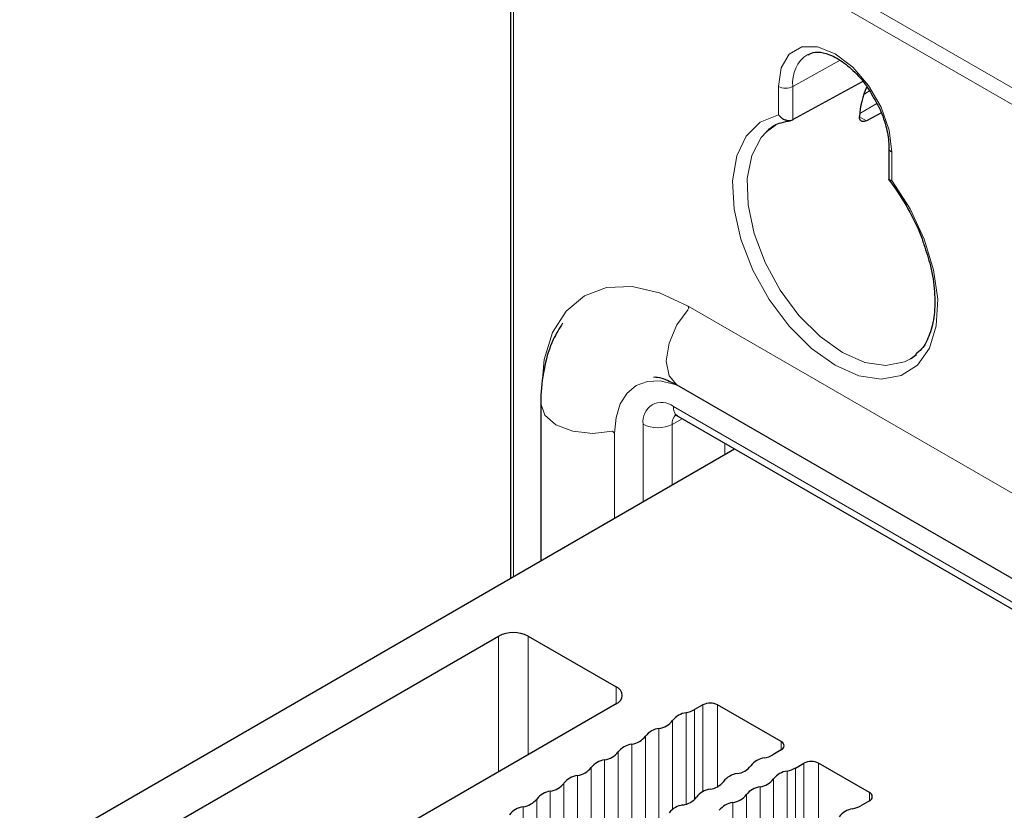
# Paper-space layout 'Blatt4' of a CAD drawing. Header units: millimetres. Extents: x 5 to 418, y 2 to 292.
# Tile 66 of 79: x 241 to 260, y 232 to 247. Entities that reach past the tile are written whole.
import ezdxf

# ---------------------------------------------------------------- set-up
doc = ezdxf.new("R2010")
doc.units = ezdxf.units.MM

psp = doc.layouts.new('Blatt4')

# ---------------------------------------------------------------- linework, layer by layer
at = {"color": 7, "linetype": 'Continuous', "lineweight": 18}
for p, q in [((251.414, 250.534), (297.234, 224.083)), ((297.095, 223.839), (251.275, 250.291)), ((250.317, 249.738), (250.317, 236.221)), ((255.695, 245.65), (256.604, 246.157)), ((255.415, 245.105), (255.415, 245.652)), ((255.695, 245.65), (255.695, 245.014)), ((257.057, 245.501), (257.17, 245.567)), ((257.312, 245.322), (256.981, 245.131)), ((256.977, 245.071), (257.113, 244.992)), ((257.6, 244.39), (257.6, 243.844)), ((294.691, 217.749), (253.679, 241.425)), ((253.396, 239.491), (294.974, 215.489)), ((253.371, 239.15), (253.565, 239.258)), ((252.811, 237.66), (252.811, 239.153)), ((253.371, 239.15), (253.371, 237.984)), ((252.262, 238.98), (252.262, 237.344)), ((254.386, 238.57), (254.386, 238.784)), ((250.03, 232.463), (250.03, 235.076)), ((250.596, 235.076), (250.596, 232.79)), ((252.293, 233.769), (252.293, 234.096)), ((253.962, 233.753), (253.962, 232.079)), ((254.245, 233.753), (254.245, 232.177)), ((253.64, 233.6), (253.64, 231.841)), ((253.799, 233.659), (253.799, 231.929)), ((253.378, 233.449), (253.378, 231.74)), ((252.855, 233.147), (252.855, 231.438)), ((253.116, 233.298), (253.116, 231.539)), ((252.593, 232.996), (252.593, 231.237)), ((255.468, 233.047), (255.468, 232.883)), ((252.331, 232.845), (252.331, 231.136)), ((252.07, 232.694), (252.07, 230.935)), ((255.907, 232.63), (255.907, 231.181)), ((256.19, 232.63), (256.19, 231.406)), ((251.547, 232.392), (251.547, 230.633)), ((251.808, 232.543), (251.808, 230.834)), ((255.585, 232.477), (255.585, 231.051)), ((255.744, 232.536), (255.744, 231.133)), ((251.285, 232.241), (251.285, 230.532)), ((255.323, 232.326), (255.323, 230.857)), ((251.023, 232.09), (251.023, 230.331)), ((254.8, 232.024), (254.8, 230.555)), ((255.061, 232.175), (255.061, 230.749)), ((257.166, 232.067), (257.166, 231.904)), ((250.762, 231.939), (250.762, 230.23)), ((254.538, 231.873), (254.538, 230.447)), ((250.5, 231.788), (250.5, 230.029))]:
    psp.add_line(p, q, dxfattribs=at)
at = {"color": 7, "linetype": 'Continuous', "lineweight": 25}
for p, q in [((250.258, 249.819), (250.258, 236.187)), ((255.695, 245.014), (257.035, 245.746)), ((257.39, 245.141), (257.113, 244.992)), ((257.542, 244.472), (257.542, 243.862)), ((257.96, 240.412), (258.075, 240.495)), ((253.462, 239.909), (294.474, 216.233)), ((250.841, 239.55), (250.841, 236.523)), ((253.479, 239.308), (295.057, 215.306)), ((240.81, 230.732), (254.572, 238.677)), ((241.99, 230.434), (250.03, 235.076)), ((250.596, 235.076), (252.293, 234.096)), ((252.293, 233.769), (243.638, 228.773)), ((253.962, 233.753), (253.799, 233.659)), ((255.468, 233.047), (254.245, 233.753)), ((255.468, 232.883), (255.306, 232.789)), ((255.744, 232.536), (255.907, 232.63)), ((257.166, 232.067), (256.19, 232.63)), ((257.166, 231.904), (257.003, 231.81))]:
    psp.add_line(p, q, dxfattribs=at)
at = {"color": 7, "linetype": 'Continuous', "lineweight": 18, "flags": 128}
for points in [[(255.415, 245.652), (255.468, 246.011), (255.623, 246.273), (255.865, 246.413), (256.17, 246.416), (256.507, 246.283), (256.845, 246.026), (257.15, 245.671), (257.392, 245.252), (257.547, 244.811), (257.6, 244.39)], [(257.6, 243.844), (257.95, 243.3), (258.223, 242.717), (258.403, 242.126), (258.482, 241.559), (258.454, 241.046), (258.322, 240.616), (258.092, 240.291), (257.777, 240.088), (257.394, 240.018), (256.963, 240.086), (256.507, 240.288), (256.052, 240.612), (255.621, 241.042), (255.238, 241.553), (254.923, 242.12), (254.693, 242.711), (254.561, 243.294), (254.533, 243.838), (254.612, 244.315), (254.792, 244.697), (255.064, 244.966), (255.415, 245.105)], [(255.187, 244.781), (255.085, 244.668), (254.902, 244.321), (254.816, 243.881), (254.832, 243.373), (254.948, 242.825), (255.159, 242.267), (255.452, 241.731), (255.811, 241.245), (256.217, 240.838), (256.646, 240.531), (257.076, 240.342), (257.481, 240.281), (257.841, 240.352), (257.96, 240.412)], [(253.679, 241.425), (253.128, 241.681), (252.598, 241.801), (252.109, 241.781), (251.681, 241.623), (251.329, 241.331), (251.068, 240.918), (250.907, 240.398), (250.853, 239.793)], [(253.678, 241.358), (253.462, 241.063), (253.309, 240.71), (253.255, 240.366), (253.309, 240.085), (253.462, 239.909), (253.462, 239.909)], [(253.689, 241.37), (253.682, 241.395), (253.679, 241.425)], [(253.492, 239.892), (253.403, 239.926), (253.137, 239.986), (252.892, 239.976), (252.677, 239.897), (252.501, 239.751), (252.37, 239.543), (252.29, 239.283), (252.262, 238.98)], [(250.841, 239.549), (250.917, 239.329), (251.133, 239.141), (251.458, 239.016), (251.841, 238.972), (252.223, 239.016), (252.228, 239.017)], [(252.262, 238.98), (252.238, 238.997), (252.22, 239.016)]]:
    psp.add_lwpolyline(points, dxfattribs=at)
at = {"color": 7, "linetype": 'Continuous', "lineweight": 25, "flags": 128}
for points in [[(255.364, 244.909), (255.354, 244.904), (255.187, 244.781)], [(253.479, 239.308), (253.477, 239.309), (253.472, 239.312)]]:
    psp.add_lwpolyline(points, dxfattribs=at)
at = {"color": 7, "linetype": 'Continuous', "lineweight": 18}
for centre, radius, start, end in [((256.327, 245.735), 0.638, 122.9484, 187.6073), ((255.556, 245.926), 0.308, 242.6565, 296.7662), ((257.64, 244.481), 0.0991, 185.7795, 246.1773), ((253.168, 239.211), 0.362, 50.7967, 189.214), ((253.6, 239.472), 0.205, 174.6861, 231.4559), ((253.597, 239.169), 0.227, 134.7388, 184.7893), ((253.094, 239.7), 0.616, 242.6565, 296.7662)]:
    psp.add_arc(centre, radius, start, end, dxfattribs=at)
at = {"color": 7, "linetype": 'Continuous', "lineweight": 25}
for centre, radius, start, end in [((258.579, 244.99), 1.604, 155.8788, 177.0252), ((250.313, 234.53), 0.615, 62.6097, 117.3903), ((252.231, 233.933), 0.175, 290.7834, 69.2166), ((254.103, 233.48), 0.307, 62.6097, 117.3903), ((253.697, 233.199), 0.406, 98.1317, 141.8629), ((253.532, 234.138), 0.548, 281.3079, 299.1741), ((253.059, 233.7), 0.406, 278.1317, 321.8629), ((252.536, 233.398), 0.406, 278.1317, 321.8629), ((253.174, 232.897), 0.406, 98.1317, 141.8629), ((252.65, 232.595), 0.406, 98.1317, 141.8629), ((255.437, 232.965), 0.0873, 290.7834, 69.2166), ((252.012, 233.096), 0.406, 278.1317, 321.8629), ((255.039, 233.268), 0.548, 281.3079, 299.1741), ((252.127, 232.293), 0.406, 98.1317, 141.8629), ((254.566, 232.83), 0.406, 278.1317, 321.8629), ((255.204, 232.329), 0.406, 98.1317, 141.8629), ((256.048, 232.357), 0.307, 62.6097, 117.3903), ((251.604, 231.991), 0.406, 98.1317, 141.8629), ((251.489, 232.794), 0.406, 278.1317, 321.8629), ((254.68, 232.027), 0.406, 98.1317, 141.8629), ((255.642, 232.076), 0.406, 98.1317, 141.8629), ((255.477, 233.015), 0.548, 281.3079, 299.1741), ((250.966, 232.491), 0.406, 278.1317, 321.8629), ((254.042, 232.528), 0.406, 278.1317, 321.8629), ((255.004, 232.577), 0.406, 278.1317, 321.8629), ((251.081, 231.688), 0.406, 98.1317, 141.8629), ((254.157, 231.725), 0.406, 98.1317, 141.8629), ((254.481, 232.275), 0.406, 278.1317, 321.8629), ((255.119, 231.774), 0.406, 98.1317, 141.8629), ((257.135, 231.985), 0.0873, 290.7834, 69.2166), ((250.443, 232.189), 0.406, 278.1317, 321.8629), ((253.634, 231.423), 0.406, 98.1317, 141.8629), ((253.519, 232.226), 0.406, 278.1317, 321.8629), ((254.596, 231.472), 0.406, 98.1317, 141.8629), ((256.736, 232.288), 0.548, 281.3079, 299.1741), ((250.557, 231.386), 0.406, 98.1317, 141.8629), ((256.901, 231.349), 0.406, 98.1317, 141.8629)]:
    psp.add_arc(centre, radius, start, end, dxfattribs=at)
for points, knots in [([(255.985, 246.264), (256.028, 246.284), (256.117, 246.328), (256.335, 246.3), (256.606, 246.174), (256.887, 245.94), (257.105, 245.691), (257.201, 245.516), (257.231, 245.461)], [0, 0, 0, 0, 0.164048, 0.3433566, 0.5356203, 0.7245657, 0.9140039, 1, 1, 1, 1]), ([(257.231, 245.461), (257.271, 245.397), (257.382, 245.214), (257.491, 244.895), (257.539, 244.629), (257.541, 244.5), (257.542, 244.472)], [0, 0, 0, 0, 0.199972, 0.56447, 0.906009, 1, 1, 1, 1]), ([(255.415, 245.105), (255.415, 245.105), (255.43, 245.087), (255.465, 245.053), (255.526, 245.017), (255.588, 244.998), (255.647, 244.995), (255.679, 245.008), (255.695, 245.014)], [0, 0, 0, 0, 0.0059063, 0.2194964, 0.4376705, 0.6317636, 0.815685, 1, 1, 1, 1]), ([(255.215, 244.799), (255.217, 244.802), (255.282, 244.888), (255.424, 244.954), (255.587, 244.983), (255.648, 244.994)], [0, 0, 0, 0, 0.0186569, 0.6287294, 1, 1, 1, 1]), ([(257.113, 244.992), (257.096, 244.985), (257.064, 244.972), (257.022, 244.977), (256.991, 245), (256.976, 245.036), (256.976, 245.063), (256.977, 245.074)], [0, 0, 0, 0, 0.217012, 0.434027, 0.650902, 0.86732, 1, 1, 1, 1]), ([(257.541, 243.855), (257.575, 243.811), (257.724, 243.619), (257.949, 243.239), (258.141, 242.856), (258.204, 242.646), (258.215, 242.609)], [0, 0, 0, 0, 0.118174, 0.5164, 0.91525, 1, 1, 1, 1]), ([(257.6, 243.844), (257.6, 243.844), (257.596, 243.843), (257.588, 243.843), (257.579, 243.844), (257.57, 243.844), (257.562, 243.846), (257.556, 243.847), (257.55, 243.85), (257.546, 243.852), (257.543, 243.856), (257.542, 243.859), (257.542, 243.861), (257.542, 243.862)], [0, 0, 0, 0, 0.011192, 0.111464, 0.212206, 0.314417, 0.417137, 0.51942, 0.622242, 0.726812, 0.832014, 0.923031, 1, 1, 1, 1]), ([(258.215, 242.609), (258.261, 242.472), (258.366, 242.161), (258.432, 241.698), (258.427, 241.247), (258.336, 240.874), (258.208, 240.619), (258.093, 240.527), (258.051, 240.494)], [0, 0, 0, 0, 0.148026, 0.33531, 0.521526, 0.706874, 0.892509, 1, 1, 1, 1]), ([(251.262, 241.1), (251.197, 240.995), (251.041, 240.744), (250.902, 240.273), (250.844, 239.853), (250.841, 239.603), (250.841, 239.55)], [0, 0, 0, 0, 0.232311, 0.560267, 0.906018, 1, 1, 1, 1]), ([(253.018, 240.061), (253.028, 240.062), (253.061, 240.064), (253.214, 240.036), (253.38, 239.951), (253.462, 239.909)], [0, 0, 0, 0, 0.203764, 0.60493, 1, 1, 1, 1]), ([(253.422, 239.333), (253.422, 239.334), (253.422, 239.335), (253.459, 239.317), (253.479, 239.308)], [0, 0, 0, 0, 0.466287, 1, 1, 1, 1])]:
    psp.add_open_spline(points, degree=3, knots=knots, dxfattribs=at)

doc.saveas('drawing.dxf')
